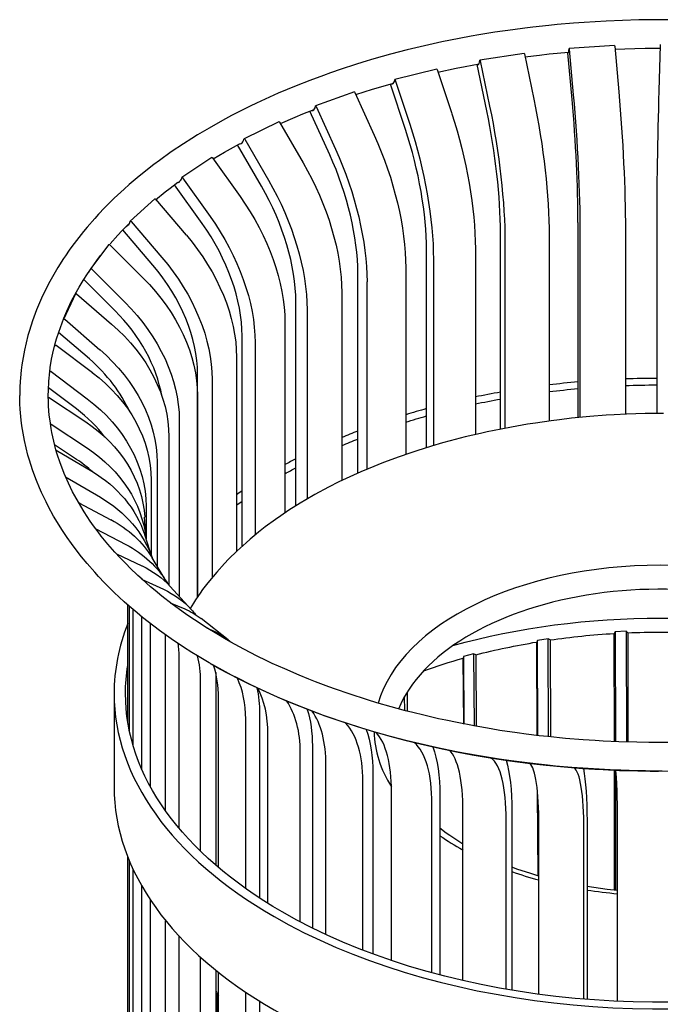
# Model space of a CAD drawing. Extents: x 0.6 to 16.4, y 0.7 to 12.9.
# Tile 3 of 19: x 1.1 to 2, y 6 to 7.5. Entities that reach past the tile are written whole.
import ezdxf

# ---------------------------------------------------------------- set-up
doc = ezdxf.new("R2010")
doc.units = 0
doc.header["$MEASUREMENT"] = 0
doc.layers.add('VG_P_Cells', color=3, linetype='Continuous', lineweight=25)
doc.layers.add('VG_P_Text', color=7, linetype='Continuous', lineweight=25)

msp = doc.modelspace()

# ---------------------------------------------------------------- linework, layer by layer
at = {"layer": 'VG_P_Cells'}
for p, q in [((1.9208, 7.4214), (1.8545, 7.4171)), ((1.789, 7.4099), (1.7246, 7.3999)), ((1.6617, 7.3872), (1.6006, 7.3718)), ((1.5416, 7.3539), (1.4852, 7.3334)), ((1.4315, 7.3105), (1.381, 7.2854)), ((1.3338, 7.2582), (1.2903, 7.229)), ((1.2507, 7.198), (1.2152, 7.1654)), ((1.184, 7.1313), (1.1573, 7.096)), ((1.1352, 7.0595), (1.118, 7.0223)), ((1.1415, 6.7542), (1.14, 6.7551)), ((1.2115, 6.4357), (1.2115, 6.6063)), ((1.214, 6.4224), (1.214, 6.6041)), ((1.9216, 6.5669), (1.9201, 6.5647)), ((1.9378, 6.5678), (1.9216, 6.5669)), ((1.94, 6.5657), (1.9378, 6.5678)), ((1.8083, 6.5546), (1.8075, 6.5522)), ((1.824, 6.557), (1.8083, 6.5546)), ((1.8267, 6.5552), (1.824, 6.557)), ((1.7004, 6.531), (1.7003, 6.5286)), ((1.7151, 6.535), (1.7004, 6.531)), ((1.7184, 6.5335), (1.7151, 6.535)), ((1.1915, 6.477), (1.1915, 6.341)), ((1.2115, 5.0584), (1.2115, 6.2387)), ((1.214, 5.0447), (1.214, 6.2326))]:
    msp.add_line(p, q, dxfattribs=at)
at = {"layer": 'VG_P_Cells', "flags": 128}
for points in [[(2.0102, 7.459), (1.9863, 7.4591), (1.9683, 7.459), (1.9563, 7.4588), (1.9323, 7.4581), (1.9084, 7.4571), (1.8766, 7.4552), (1.8607, 7.454), (1.837, 7.452), (1.8252, 7.4508), (1.8016, 7.4482), (1.7898, 7.4468), (1.7723, 7.4445), (1.7461, 7.4407), (1.723, 7.4369), (1.7116, 7.4349), (1.6944, 7.4318), (1.6689, 7.4266), (1.6437, 7.4211), (1.6312, 7.4182), (1.6188, 7.4151), (1.5942, 7.4087), (1.5699, 7.4019), (1.554, 7.3971), (1.5434, 7.3938), (1.5225, 7.387), (1.507, 7.3817), (1.4968, 7.378), (1.4766, 7.3705), (1.4567, 7.3627), (1.4307, 7.3518), (1.418, 7.3462), (1.3991, 7.3375), (1.3899, 7.333), (1.3716, 7.3239), (1.3627, 7.3193), (1.3494, 7.3121), (1.33, 7.3012), (1.3131, 7.2912), (1.3049, 7.2861), (1.2927, 7.2783), (1.2749, 7.2663), (1.2577, 7.2541), (1.2493, 7.2479), (1.2331, 7.2352), (1.2252, 7.2287), (1.2136, 7.2189), (1.2061, 7.2123), (1.1916, 7.1988), (1.1778, 7.1851), (1.169, 7.1758), (1.1633, 7.1695), (1.1522, 7.1569), (1.1469, 7.1505), (1.1367, 7.1375), (1.1302, 7.1288), (1.1261, 7.123), (1.1207, 7.1152), (1.118, 7.1112), (1.1095, 7.0978), (1.1016, 7.0843), (1.0979, 7.0775), (1.0925, 7.0673), (1.0859, 7.0535), (1.0829, 7.0465), (1.0785, 7.0361), (1.0746, 7.0256), (1.0727, 7.0203), (1.0681, 7.0062), (1.0661, 6.9991), (1.0633, 6.9884), (1.0609, 6.9777), (1.0599, 6.9724), (1.058, 6.9616), (1.0572, 6.9563), (1.0561, 6.9482), (1.0551, 6.9374), (1.0547, 6.932), (1.0543, 6.9238), (1.054, 6.9116)], [(1.7902, 7.405), (1.8114, 7.4076), (1.8255, 7.4092), (1.854, 7.4119)], [(1.9213, 7.4162), (1.9505, 7.4172), (1.9652, 7.4175), (1.9872, 7.4176)], [(1.6634, 7.3828), (1.6899, 7.3884), (1.7032, 7.3911), (1.7234, 7.3948)], [(1.5438, 7.3501), (1.568, 7.3578), (1.5802, 7.3614), (1.5988, 7.3667)], [(1.4338, 7.3076), (1.4554, 7.3171), (1.4664, 7.3217), (1.4831, 7.3284)], [(1.3359, 7.2563), (1.3526, 7.2662), (1.3611, 7.271), (1.3741, 7.2782)], [(1.2518, 7.1966), (1.266, 7.2081), (1.2733, 7.2137), (1.2846, 7.2221)], [(1.1858, 7.1323), (1.1971, 7.145), (1.203, 7.1513), (1.2122, 7.1607)], [(1.0957, 6.9116), (1.0958, 6.9185), (1.0965, 6.9323), (1.0978, 6.946), (1.0986, 6.9521), (1.1006, 6.9642), (1.1025, 6.9733), (1.1058, 6.987), (1.1077, 6.9938), (1.1109, 7.0039), (1.1157, 7.0174), (1.1183, 7.0242), (1.1226, 7.0342), (1.1273, 7.0443), (1.1297, 7.0493), (1.1367, 7.0625), (1.1405, 7.0691), (1.1464, 7.079), (1.1527, 7.0888), (1.156, 7.0937), (1.1629, 7.1034), (1.1665, 7.1082), (1.172, 7.1154)], [(1.99, 6.3642), (1.966, 6.3644), (1.954, 6.3646), (1.93, 6.3653), (1.9141, 6.3659), (1.8823, 6.3677), (1.8585, 6.3694), (1.8348, 6.3715), (1.8229, 6.3727), (1.8053, 6.3746), (1.7818, 6.3775), (1.7701, 6.3791), (1.7527, 6.3816), (1.7266, 6.3857), (1.7008, 6.3903), (1.688, 6.3927), (1.6626, 6.3979), (1.65, 6.4007), (1.6312, 6.4051), (1.6188, 6.4081), (1.5942, 6.4145), (1.57, 6.4213), (1.554, 6.4261), (1.5434, 6.4294), (1.5225, 6.4362), (1.507, 6.4415), (1.4968, 6.4451), (1.4766, 6.4527), (1.4567, 6.4605), (1.4307, 6.4714), (1.418, 6.477), (1.3992, 6.4857), (1.3899, 6.4901), (1.3717, 6.4993), (1.3627, 6.5039), (1.3494, 6.511), (1.33, 6.522), (1.3131, 6.532), (1.3049, 6.5371), (1.2927, 6.5449), (1.2749, 6.5569), (1.2577, 6.5691), (1.2493, 6.5754), (1.2331, 6.5881), (1.2252, 6.5945), (1.2136, 6.6044), (1.2061, 6.611), (1.1916, 6.6245), (1.1778, 6.6383), (1.169, 6.6476), (1.1633, 6.6539), (1.1522, 6.6665), (1.1443, 6.6762), (1.1392, 6.6826), (1.1294, 6.6957), (1.1232, 6.7045), (1.1154, 6.7163), (1.1116, 6.7223), (1.1035, 6.7358), (1.096, 6.7494), (1.0925, 6.7563), (1.0859, 6.7701), (1.0829, 6.777), (1.0785, 6.7875), (1.0746, 6.798), (1.0727, 6.8032), (1.0681, 6.8173), (1.0661, 6.8244), (1.0633, 6.8351), (1.0609, 6.8457), (1.0599, 6.8511), (1.058, 6.8618), (1.0572, 6.8672), (1.0561, 6.8753), (1.0551, 6.886), (1.0547, 6.8914), (1.0543, 6.8995), (1.054, 6.9116)], [(1.3526, 6.5572), (1.3435, 6.5625), (1.3259, 6.5733), (1.3088, 6.5844), (1.2977, 6.5919), (1.2905, 6.597), (1.2764, 6.6073), (1.2611, 6.6192), (1.2512, 6.6273), (1.2448, 6.6327), (1.2323, 6.6437), (1.2262, 6.6492), (1.2145, 6.6604), (1.2095, 6.6655), (1.1997, 6.6756), (1.1926, 6.6833), (1.1825, 6.695), (1.1729, 6.7067), (1.1683, 6.7127), (1.1617, 6.7216), (1.1569, 6.7284), (1.1479, 6.742), (1.1396, 6.7558), (1.1344, 6.765), (1.1312, 6.7711), (1.1251, 6.7835), (1.119, 6.7976), (1.1153, 6.807), (1.113, 6.8133), (1.1088, 6.8259), (1.1069, 6.8322), (1.1036, 6.8448), (1.1009, 6.8575), (1.0999, 6.8632), (1.0982, 6.8745), (1.0972, 6.883), (1.0962, 6.8957), (1.0959, 6.9021), (1.0957, 6.9116)], [(1.9921, 6.8853), (1.9652, 6.885), (1.9382, 6.8842), (1.9203, 6.8833), (1.9084, 6.8826), (1.8846, 6.8808), (1.858, 6.8782), (1.8403, 6.8762), (1.8286, 6.8747), (1.8053, 6.8713), (1.7937, 6.8695), (1.7707, 6.8655), (1.7554, 6.8626), (1.7353, 6.8584), (1.7253, 6.8562), (1.703, 6.851), (1.6811, 6.8453), (1.6702, 6.8423), (1.654, 6.8376), (1.6328, 6.831), (1.6224, 6.8275), (1.6069, 6.8222), (1.5841, 6.8137), (1.5618, 6.8048), (1.5509, 6.8001), (1.5295, 6.7904), (1.5191, 6.7854), (1.5038, 6.7777), (1.4839, 6.767), (1.4711, 6.7596), (1.4627, 6.7546), (1.4464, 6.7442), (1.4345, 6.7363), (1.4268, 6.7309), (1.4118, 6.7199), (1.4022, 6.7123), (1.3898, 6.7021), (1.3838, 6.6969), (1.3708, 6.685), (1.3584, 6.6729), (1.3525, 6.6667), (1.3412, 6.6542), (1.3358, 6.6479), (1.328, 6.6383), (1.3206, 6.6285), (1.3171, 6.6236), (1.3104, 6.6137), (1.3072, 6.6087), (1.3026, 6.6012)], [(2.0054, 6.4059), (1.9822, 6.4058), (1.9706, 6.4058), (1.9532, 6.4061), (1.9271, 6.4069), (1.904, 6.4079), (1.8925, 6.4086), (1.8752, 6.4097), (1.8493, 6.4118), (1.8236, 6.4143), (1.8108, 6.4157), (1.7917, 6.4181), (1.779, 6.4198), (1.7537, 6.4235), (1.7411, 6.4255), (1.7162, 6.4299), (1.6914, 6.4347), (1.6751, 6.4381), (1.6642, 6.4405), (1.6427, 6.4454), (1.6267, 6.4494), (1.6161, 6.4521), (1.5952, 6.4578), (1.5745, 6.4638), (1.5608, 6.468), (1.5339, 6.4767), (1.514, 6.4836), (1.5042, 6.4871), (1.4849, 6.4944), (1.4753, 6.4982), (1.4612, 6.5039), (1.4403, 6.5129), (1.4221, 6.5211), (1.4132, 6.5253), (1.4, 6.5317), (1.3806, 6.5417), (1.3618, 6.5519), (1.3526, 6.5572)], [(1.3317, 6.5211), (1.3463, 6.5128), (1.3562, 6.5075), (1.3764, 6.497), (1.3867, 6.4919), (1.4076, 6.4819), (1.429, 6.4723), (1.4435, 6.4661), (1.4533, 6.4621), (1.4732, 6.4542), (1.4883, 6.4485), (1.4985, 6.4448), (1.5191, 6.4376), (1.5295, 6.4342), (1.5505, 6.4275), (1.5647, 6.4232), (1.5934, 6.415), (1.6152, 6.4093), (1.6373, 6.4038), (1.6484, 6.4012), (1.6652, 6.3975), (1.6906, 6.3923), (1.7134, 6.388), (1.7249, 6.386), (1.7422, 6.3831), (1.7682, 6.3792), (1.7945, 6.3758), (1.8077, 6.3742), (1.8209, 6.3727), (1.8475, 6.3702), (1.8742, 6.3681), (1.8921, 6.3669), (1.904, 6.3663), (1.9279, 6.3652), (1.9548, 6.3645), (1.9728, 6.3642), (1.9848, 6.3642), (2.0088, 6.3644)]]:
    msp.add_lwpolyline(points, dxfattribs=at)
at = {"layer": 'VG_P_Cells', "extrusion": (0, 0, -1)}
for centre, major_axis, ratio, start_param, end_param in [((1.9208, 7.4203), (0.00007, -0.00104), 0.091419, 3.141593, 4.458131), ((1.7892, 7.4089), (0.00016, -0.00103), 0.211325, 3.141593, 4.471589), ((1.8528, 7.4113), (0.00007, -0.00104), 0.091419, 1.316538, 2.105661), ((1.8546, 7.416), (0.00007, -0.00104), 0.091419, 2.414267, 3.141593), ((1.8546, 7.416), (0.00007, -0.00104), 0.091419, 3.141593, 4.458131), ((1.7207, 7.3939), (0.00016, -0.00103), 0.211325, 1.329996, 1.961291), ((1.7248, 7.3989), (0.00016, -0.00103), 0.211325, 2.427725, 3.141593), ((1.7248, 7.3989), (0.00016, -0.00103), 0.211325, 3.141593, 4.471589), ((1.662, 7.3862), (0.00025, -0.00101), 0.32651, 3.141593, 4.49678), ((1.5946, 7.3654), (0.00025, -0.00101), 0.32651, 1.355187, 1.717483), ((1.6009, 7.3708), (0.00025, -0.00101), 0.32651, 2.452916, 3.141593), ((1.6009, 7.3708), (0.00025, -0.00101), 0.32651, 3.141593, 4.49678), ((1.542, 7.3529), (0.000355, -0.000978), 0.434402, 3.141532, 4.535459), ((1.4856, 7.3324), (0.000355, -0.000978), 0.434402, 2.491595, 3.141532), ((1.4856, 7.3324), (0.000355, -0.000978), 0.434402, 3.141532, 4.535459), ((1.432, 7.3096), (0.000463, -0.000931), 0.53259, 3.141593, 4.590368), ((1.3815, 7.2845), (0.000463, -0.000931), 0.53259, 2.546504, 3.141593), ((1.3815, 7.2845), (0.000463, -0.000931), 0.53259, 3.141593, 4.590368), ((1.3344, 7.2573), (0.000579, -0.000864), 0.618881, 3.141682, 4.665377), ((1.2909, 7.2281), (0.000579, -0.000864), 0.618881, 2.621513, 3.141682), ((1.2909, 7.2281), (0.000579, -0.000864), 0.618881, 3.141682, 4.665377), ((1.2514, 7.1972), (0.000704, -0.000766), 0.691347, 3.141593, 4.765431), ((1.2159, 7.1646), (0.000704, -0.000766), 0.691347, 2.721567, 3.141593), ((1.2159, 7.1646), (0.000704, -0.000766), 0.691347, 3.141593, 4.765431), ((1.1848, 7.1306), (0.00083, -0.000627), 0.74837, 3.141593, 4.89578), ((1.9874, 6.1868), (-0.6932, 0), 0.57735, 1.119652, 2.021941), ((1.9874, 6.1868), (-0.658, 0), 0.57735, 1.324146, 1.468381), ((1.9874, 6.1868), (-0.658, 0), 0.57735, 1.498678, 1.642914), ((1.9874, 6.1868), (-0.658, 0), 0.57735, 1.149613, 1.293848), ((1.9874, 6.1868), (-0.658, 0), 0.57735, 1.019276, 1.119315), ((1.9874, 6.477), (-0.7792, 0), 0.57735, 0, 0.091726), ((1.9874, 6.477), (-0.7792, 0), 0.57735, 5.497787, 6.283185), ((1.9874, 6.477), (-0.7792, 0), 0.57735, 3.141593, 5.497787)]:
    msp.add_ellipse(centre, major_axis=major_axis, ratio=ratio, start_param=start_param, end_param=end_param, dxfattribs=at)
at = {"layer": 'VG_P_Cells'}
for centre, major_axis, ratio, start_param, end_param in [((1.9873, 7.4218), (-0.00002, -0.00104), 0.03053, 3.141593, 4.455484), ((1.8521, 7.433), (-0.0014, 0.0218), 0.091419, 2.89327, 3.141593), ((1.8521, 7.433), (-0.0014, 0.0218), 0.091419, 3.141593, 3.868919), ((1.719, 7.4155), (-0.0033, 0.0216), 0.211325, 2.897745, 3.141593), ((1.719, 7.4155), (-0.0033, 0.0216), 0.211325, 3.141593, 3.855461), ((1.5919, 7.3868), (-0.0053, 0.0212), 0.32651, 2.903387, 3.141593), ((1.5919, 7.3868), (-0.0053, 0.0212), 0.32651, 3.141593, 3.83027), ((1.4737, 7.3475), (-0.0075, 0.0206), 0.434402, 3.14156, 3.79159), ((1.4737, 7.3475), (-0.0075, 0.0206), 0.434402, 2.909009, 3.14156), ((1.3669, 7.2984), (-0.0097, 0.0196), 0.53259, 2.937256, 3.141593), ((1.3669, 7.2984), (-0.0097, 0.0196), 0.53259, 3.141593, 3.736681), ((1.274, 7.2407), (0.0122, -0.0182), 0.618881, 6.063746, 6.283234), ((1.274, 7.2407), (0.0122, -0.0182), 0.618881, 0.000048, 0.52008), ((1.197, 7.1756), (0.0148, -0.0161), 0.691347, 6.283185, 6.703211), ((1.197, 7.1756), (0.0148, -0.0161), 0.691347, 6.079788, 6.283185), ((1.9874, 6.4234), (0.4169, 0), 0.57735, 0.165456, 2.976136), ((1.9874, 6.403), (-0.3917, 0), 0.57735, 3.926991, 6.05315), ((1.9874, 6.477), (-0.7958, 0), 0.57735, 6.059082, 6.283185), ((1.9874, 6.477), (-0.7958, 0), 0.57735, 0, 0.785398), ((1.9874, 6.477), (-0.7958, 0), 0.57735, 0.785398, 3.141593), ((1.9874, 6.341), (-0.7958, 0), 0.57735, 0, 0.785398), ((1.9874, 6.341), (-0.7958, 0), 0.57735, 0.785398, 3.141593)]:
    msp.add_ellipse(centre, major_axis=major_axis, ratio=ratio, start_param=start_param, end_param=end_param, dxfattribs=at)
at = {"layer": 'VG_P_Text'}
for p, q in [((1.9209, 7.4206), (1.9268, 7.3539)), ((1.9873, 7.422), (1.9853, 7.3552)), ((1.7894, 7.4092), (1.8031, 7.3433)), ((1.8588, 7.3427), (1.8528, 7.411)), ((1.8547, 7.4163), (1.8606, 7.3496)), ((1.7346, 7.3262), (1.7206, 7.3936)), ((1.725, 7.3992), (1.7387, 7.3333)), ((1.6622, 7.3865), (1.6834, 7.3222)), ((1.616, 7.2992), (1.5943, 7.3651)), ((1.6011, 7.3711), (1.6223, 7.3068)), ((1.5424, 7.3532), (1.5705, 7.291)), ((1.4859, 7.3327), (1.5141, 7.2705)), ((1.5058, 7.2623), (1.4769, 7.3259)), ((1.4324, 7.3099), (1.467, 7.2504)), ((1.4062, 7.2163), (1.3712, 7.2765)), ((1.3819, 7.2848), (1.4165, 7.2253)), ((1.3349, 7.2577), (1.3751, 7.2014)), ((1.3197, 7.1623), (1.2796, 7.2184)), ((1.2914, 7.2285), (1.3316, 7.1723)), ((1.252, 7.1976), (1.2968, 7.1451)), ((1.2165, 7.1651), (1.2613, 7.1125)), ((1.8675, 6.8796), (1.8675, 7.1636)), ((1.2481, 7.1014), (1.2043, 7.1527)), ((1.7545, 6.863), (1.7545, 7.1484)), ((1.8703, 7.1489), (1.8703, 6.8798)), ((1.9365, 7.1532), (1.9365, 6.8843)), ((1.9821, 7.1542), (1.9821, 6.8854)), ((1.761, 7.134), (1.761, 6.8643)), ((1.8254, 7.144), (1.8254, 6.8747)), ((1.1854, 7.1311), (1.234, 7.0826)), ((1.6468, 6.8359), (1.6468, 7.1236)), ((1.7179, 7.1253), (1.7179, 6.8552)), ((1.6568, 7.1099), (1.6568, 6.839)), ((1.1588, 7.0959), (1.2073, 7.0473)), ((1.5467, 6.7985), (1.5467, 7.0898)), ((1.6165, 7.0976), (1.6165, 6.826)), ((1.193, 7.035), (1.1474, 7.0805)), ((1.56, 7.0772), (1.56, 6.8043)), ((1.1368, 7.0596), (1.188, 7.0154)), ((1.5233, 7.0615), (1.5233, 6.7876)), ((1.4565, 6.7507), (1.4565, 7.0477)), ((1.4728, 7.0364), (1.4728, 6.7606)), ((1.1196, 7.0225), (1.1707, 6.9782)), ((1.4405, 7.0178), (1.4405, 6.7403)), ((1.1556, 6.9647), (1.1107, 7.0035)), ((1.3781, 6.6918), (1.3781, 6.9984)), ((1.397, 6.9886), (1.397, 6.7081)), ((1.1072, 6.9847), (1.1599, 6.945)), ((1.3699, 6.9674), (1.3699, 6.6842)), ((1.0997, 6.9465), (1.1524, 6.9068)), ((1.3133, 6.6182), (1.3133, 6.9429)), ((1.3345, 6.9348), (1.3345, 6.6463)), ((1.1368, 6.8919), (1.0959, 6.9227)), ((1.0973, 6.9082), (1.1502, 6.873)), ((1.3131, 6.9115), (1.3131, 6.618)), ((1.2865, 6.8762), (1.2865, 6.6187)), ((1.0997, 6.8697), (1.1527, 6.8345)), ((1.2714, 6.8514), (1.2714, 6.6352)), ((1.137, 6.8183), (1.1049, 6.8396)), ((1.1072, 6.8316), (1.1593, 6.801)), ((1.2541, 6.8142), (1.2541, 6.6629)), ((1.1209, 6.793), (1.1716, 6.7631)), ((1.2457, 6.7883), (1.2457, 6.6798)), ((1.14, 6.755), (1.1868, 6.7305)), ((1.2382, 6.75), (1.2382, 6.7026)), ((1.2382, 6.7025), (1.2361, 6.7341)), ((1.1651, 6.7171), (1.2088, 6.6942)), ((1.2477, 6.6736), (1.2363, 6.7084)), ((1.195, 6.6807), (1.2322, 6.6632)), ((1.2689, 6.6386), (1.2469, 6.675)), ((1.2317, 6.644), (1.2634, 6.6291)), ((1.3043, 6.5993), (1.2732, 6.6333)), ((1.2735, 6.6094), (1.2945, 6.6005)), ((1.2195, 6.4008), (1.2195, 6.5994)), ((1.2319, 6.367), (1.2319, 6.5891)), ((1.358, 6.5555), (1.3185, 6.5865)), ((1.2447, 6.341), (1.2447, 6.579)), ((1.326, 6.573), (1.3341, 6.5696)), ((1.9216, 6.5669), (1.9219, 6.407)), ((1.9378, 6.5678), (1.9381, 6.4064)), ((1.2667, 6.306), (1.2667, 6.5551)), ((1.809, 6.416), (1.8083, 6.5546)), ((1.8247, 6.4142), (1.824, 6.557)), ((1.2865, 6.2806), (1.2865, 6.529)), ((1.7004, 6.531), (1.7013, 6.4326)), ((1.7151, 6.535), (1.716, 6.4298)), ((1.3397, 6.5013), (1.3397, 6.2269)), ((1.3176, 6.2472), (1.3176, 6.4949)), ((1.6151, 6.4522), (1.6149, 6.4729)), ((1.3439, 6.2234), (1.3439, 6.4708)), ((1.4036, 6.448), (1.4036, 6.1791)), ((1.3835, 6.1928), (1.3835, 6.4398)), ((1.4157, 6.1714), (1.4157, 6.4182)), ((1.4805, 6.4008), (1.4805, 6.1354)), ((1.4628, 6.1444), (1.4628, 6.391)), ((1.5002, 6.1259), (1.5002, 6.3724)), ((1.5687, 6.3608), (1.5687, 6.0976)), ((1.8617, 6.3689), (1.8616, 6.3689)), ((1.922, 6.3653), (1.9223, 6.1905)), ((1.9222, 6.365), (1.9221, 6.3653)), ((1.5539, 6.1032), (1.5539, 6.3495)), ((1.5957, 6.0882), (1.5957, 6.3344)), ((1.6663, 6.3288), (1.6663, 6.0672)), ((1.6546, 6.0703), (1.6546, 6.3164)), ((1.8101, 6.2113), (1.8096, 6.3201)), ((1.6999, 6.0589), (1.6999, 6.305)), ((1.7711, 6.3055), (1.7711, 6.0449)), ((1.7628, 6.0463), (1.7628, 6.2923)), ((1.8105, 6.0389), (1.8105, 6.2849)), ((1.8807, 6.2915), (1.8807, 6.0314)), ((1.876, 6.0318), (1.876, 6.2778)), ((1.9251, 6.0286), (1.9251, 6.2746)), ((1.2195, 5.0229), (1.2195, 6.22)), ((1.2319, 4.9891), (1.2319, 6.1965)), ((1.2447, 4.9632), (1.2447, 6.1759)), ((1.2667, 4.9282), (1.2667, 6.146)), ((1.2865, 4.9027), (1.2865, 6.1233)), ((1.3176, 4.8693), (1.3176, 6.0928)), ((1.3397, 6.0739), (1.3397, 4.8491)), ((1.3439, 4.8456), (1.3439, 6.0706)), ((1.3835, 4.8149), (1.3835, 6.0417)), ((1.3422, 5.8195), (1.3422, 6.0396)), ((1.4036, 6.0287), (1.4036, 4.8013))]:
    msp.add_line(p, q, dxfattribs=at)
at = {"layer": 'VG_P_Text', "flags": 128}
for points in [[(1.9204, 6.4071), (1.9201, 6.5647)], [(1.94, 6.5657), (1.9402, 6.4064)], [(1.8082, 6.416), (1.8075, 6.5522)], [(1.8267, 6.5552), (1.8275, 6.4139)], [(1.7011, 6.4326), (1.7003, 6.5286)], [(1.7184, 6.5335), (1.7193, 6.4292)], [(1.6185, 6.479), (1.6188, 6.4512)], [(1.9208, 6.1907), (1.9205, 6.3654)], [(1.8093, 6.2115), (1.8086, 6.3332)], [(1.6999, 6.2577), (1.688, 6.2652), (1.6805, 6.2703), (1.6756, 6.2738), (1.6663, 6.2809)], [(1.8105, 6.2112), (1.7971, 6.2152), (1.7796, 6.2209), (1.7711, 6.224)], [(1.9251, 6.1903), (1.9101, 6.1918), (1.9002, 6.193), (1.8807, 6.1958)]]:
    msp.add_lwpolyline(points, dxfattribs=at)
at = {"layer": 'VG_P_Text', "extrusion": (0, 0, -1)}
for centre, major_axis, ratio, start_param, end_param in [((1.8432, 7.2875), (0.0157, -0.2412), 0.091419, 4.458131, 5.330845), ((1.9094, 7.2919), (0.0157, -0.2412), 0.091419, 4.458131, 5.330845), ((1.6985, 7.2688), (0.0369, -0.2388), 0.211325, 4.471589, 5.344303), ((1.7629, 7.2788), (0.0369, -0.2388), 0.211325, 4.471589, 5.344303), ((1.6213, 7.2532), (0.059, -0.2343), 0.32651, 4.49678, 5.369494), ((1.5602, 7.2378), (0.059, -0.2343), 0.32651, 4.49678, 5.369494), ((1.4879, 7.2158), (0.0824, -0.2272), 0.434402, 4.535459, 5.408174), ((1.4315, 7.1953), (0.0824, -0.2272), 0.434402, 4.535459, 5.408174), ((1.3657, 7.1673), (0.1075, -0.2164), 0.53259, 4.590368, 5.463083), ((1.3151, 7.1422), (0.1075, -0.2164), 0.53259, 4.590368, 5.463083), ((1.2573, 7.1088), (0.1346, -0.2007), 0.618881, 4.665377, 5.538092), ((1.2138, 7.0796), (0.1346, -0.2007), 0.618881, 4.665377, 5.538092), ((1.1653, 7.0416), (0.1635, -0.178), 0.691347, 4.765431, 5.638146), ((1.1298, 7.009), (0.1635, -0.178), 0.691347, 4.765431, 5.638146), ((1.1582, 7.0954), (0.00083, -0.000627), 0.74837, 2.851916, 3.141593), ((1.1582, 7.0954), (0.00083, -0.000627), 0.74837, 3.141593, 4.89578), ((1.0916, 6.9673), (0.1928, -0.1457), 0.74837, 4.89578, 5.768495), ((1.1362, 7.0591), (0.000943, -0.000438), 0.788675, 3.141603, 5.059591), ((1.065, 6.932), (0.1928, -0.1457), 0.74837, 4.89578, 5.768495), ((1.1189, 7.0219), (0.000943, -0.000438), 0.788675, 3.015727, 3.141603), ((1.1189, 7.0219), (0.000943, -0.000438), 0.788675, 3.141603, 5.059591), ((1.038, 6.8875), (0.2192, -0.1017), 0.788675, 5.059591, 5.932306), ((1.1065, 6.9841), (0.00102, -0.0002), 0.811363, 3.209569, 5.253433), ((1.0207, 6.8503), (0.2192, -0.1017), 0.788675, 5.059591, 5.932306), ((1.0991, 6.9459), (0.00102, -0.0002), 0.811363, 3.209569, 5.253433), ((1.0055, 6.8039), (0.2372, -0.0463), 0.811363, 5.253433, 6.126147), ((1.9874, 6.477), (-0.7792, 0), 0.57735, 1.361404, 1.41628), ((1.9874, 6.477), (-0.7792, 0), 0.57735, 1.505464, 1.564045), ((1.0966, 6.9075), (0.00104, 0.00007), 0.815926, 3.798364, 5.463301), ((0.998, 6.7657), (0.2372, -0.0463), 0.811363, 5.253433, 6.126147), ((1.9874, 6.477), (-0.7792, 0), 0.57735, 1.217704, 1.267345), ((0.995, 6.7185), (0.2412, 0.0156), 0.815926, 5.463301, 6.283021), ((1.9874, 6.477), (-0.7792, 0), 0.57735, 1.074683, 1.118476), ((1.0991, 6.869), (0.00104, 0.00007), 0.815926, 4.490038, 5.463301), ((1.9874, 6.477), (-0.7792, 0), 0.57735, 0.932797, 0.969722), ((1.1065, 6.8308), (0.000988, 0.000324), 0.802262, 5.532164, 5.667571), ((0.9975, 6.68), (0.2412, 0.0156), 0.815926, 5.463301, 6.244648), ((1.9874, 6.477), (-0.7792, 0), 0.57735, 0.792789, 0.821162), ((1.0066, 6.6331), (0.2296, 0.0753), 0.802262, 5.667571, 6.283022), ((1.019, 6.5953), (0.2296, 0.0753), 0.802262, 5.667571, 6.265784), ((1.9874, 6.477), (-0.7792, 0), 0.57735, 0.655971, 0.67294), ((1.0402, 6.5497), (0.2067, 0.1253), 0.770678, 5.847441, 6.28318), ((1.9874, 6.477), (-0.7792, 0), 0.57735, 0.524951, 0.525354), ((1.0622, 6.5134), (0.2067, 0.1253), 0.770678, 5.847441, 6.28318), ((1.0949, 6.4701), (0.1783, 0.1632), 0.721877, 5.994413, 6.283319), ((1.1261, 6.4361), (0.1783, 0.1632), 0.721877, 5.994413, 6.283319), ((1.0622, 6.5134), (0.2067, 0.1253), 0.770678, 6.28318, 6.297019), ((1.1695, 6.3961), (0.1489, 0.1903), 0.656951, 6.109006, 6.283185), ((1.1261, 6.4361), (0.1783, 0.1632), 0.721877, 0.000134, 0.053132), ((1.2091, 6.3651), (0.1489, 0.1903), 0.656951, 6.109006, 6.283185), ((1.2091, 6.3651), (0.1489, 0.1903), 0.656951, 0, 0.038435), ((1.1261, 6.4361), (0.1783, 0.1632), 0.721877, 0.550564, 0.583942), ((1.2091, 6.3651), (0.1489, 0.1903), 0.656951, 0.498522, 0.698536), ((1.3096, 6.3021), (0.1208, 0.2093), 0.57735, 0.489027, 0.785398), ((1.4252, 6.2485), (-0.0947, -0.2223), 0.484852, 3.619905, 3.991392), ((1.5534, 6.2054), (-0.0705, -0.2311), 0.381523, 3.610729, 4.037776), ((1.6913, 6.1738), (-0.0479, -0.2369), 0.269672, 3.604443, 4.069434), ((1.8357, 6.1544), (-0.0262, -0.2402), 0.151796, 3.601743, 4.088595)]:
    msp.add_ellipse(centre, major_axis=major_axis, ratio=ratio, start_param=start_param, end_param=end_param, dxfattribs=at)
at = {"layer": 'VG_P_Text'}
for centre, major_axis, ratio, start_param, end_param in [((1.9911, 7.2936), (-0.0052, -0.2416), 0.03053, 4.455484, 5.328198), ((1.8433, 7.2873), (-0.014, 0.2151), 0.091419, 4.093933, 4.966647), ((1.6987, 7.2686), (-0.033, 0.2131), 0.211325, 4.080475, 4.953189), ((1.5606, 7.2377), (-0.0527, 0.2091), 0.32651, 4.055284, 4.927998), ((1.432, 7.1952), (-0.0735, 0.2027), 0.434402, 4.016604, 4.889319), ((1.3158, 7.1421), (-0.0959, 0.1931), 0.53259, 3.961695, 4.83441), ((1.2147, 7.0796), (0.1201, -0.179), 0.618881, 0.745094, 1.617808), ((1.1377, 7.1047), (0.0175, -0.0132), 0.74837, 6.1338, 6.283185), ((1.1377, 7.1047), (0.0175, -0.0132), 0.74837, 0, 0.289676), ((1.1307, 7.0091), (0.1459, -0.1588), 0.691347, 0.64504, 1.517754), ((1.1146, 7.0666), (0.0198, -0.0092), 0.788675, 6.024035, 6.154537), ((1.0659, 6.9322), (0.172, -0.13), 0.74837, 0.673223, 1.387405), ((1.0973, 7.0294), (0.0198, -0.0092), 0.788675, 6.128037, 6.283155), ((1.0973, 7.0294), (0.0198, -0.0092), 0.788675, 6.283155, 6.409051), ((1.0843, 6.9898), (0.0215, -0.0042), 0.811363, 6.013026, 6.215209), ((1.0217, 6.8505), (0.1956, -0.0908), 0.788675, 0.740137, 1.223594), ((1.0769, 6.9515), (0.0215, -0.0042), 0.811363, 6.125154, 6.215209), ((1.9874, 6.477), (-0.7958, 0), 0.57735, -1.419541, -1.365853), ((1.9874, 6.477), (-0.7958, 0), 0.57735, 4.718999, 4.776352), ((1.9874, 6.477), (-0.7958, 0), 0.57735, -1.273896, -1.225412), ((0.9991, 6.766), (0.2116, -0.0413), 0.811363, 0.737644, 1.029753), ((1.9874, 6.477), (-0.7958, 0), 0.57735, -1.128627, -1.085984), ((1.9874, 6.477), (-0.7958, 0), 0.57735, -0.984013, -0.948238), ((0.9985, 6.6805), (0.2151, 0.0139), 0.815926, 0.6696, 0.819885), ((1.9874, 6.477), (-0.7958, 0), 0.57735, -0.840485, -0.813219), ((1.9874, 6.477), (-0.7958, 0), 0.57735, -0.698798, -0.682719), ((1.9874, 6.477), (-0.7958, 0), 0.57735, -0.560429, -0.560055), ((1.0632, 6.514), (0.1844, 0.1117), 0.770678, -0.436971, -0.392509), ((1.0958, 6.4708), (0.159, 0.1456), 0.721877, -0.583942, -0.461056), ((1.127, 6.4368), (0.159, 0.1456), 0.721877, 5.699243, 5.921134), ((1.1704, 6.3969), (0.1328, 0.1698), 0.656951, 5.584649, 5.876507), ((1.21, 6.3659), (0.1328, 0.1698), 0.656951, 5.584649, 5.962579), ((1.2632, 6.3302), (0.1078, 0.1867), 0.57735, 5.497787, 5.938226), ((1.3104, 6.303), (0.1078, 0.1867), 0.57735, 5.497787, 6.01157), ((1.3722, 6.2723), (0.0845, 0.1983), 0.484852, 5.433386, 6.002087), ((1.4259, 6.2494), (0.0845, 0.1983), 0.484852, 5.433386, 6.063888), ((1.9874, 6.4234), (0.4169, 0), 0.57735, 3.150409, 3.490699), ((1.4949, 6.2243), (0.0629, 0.2062), 0.381523, 5.387002, 6.064907), ((1.5539, 6.2063), (0.0629, 0.2062), 0.381523, 5.387002, 6.11663), ((1.6287, 6.1875), (0.0427, 0.2113), 0.269672, 5.355344, 6.125368), ((1.6916, 6.1748), (0.0427, 0.2113), 0.269672, 5.355344, 6.167368), ((1.7704, 6.1626), (0.0234, 0.2143), 0.151796, 5.336183, 6.180196), ((1.8359, 6.1554), (0.0234, 0.2143), 0.151796, 5.336183, 6.208898), ((1.917, 6.1502), (0.0047, 0.2155), 0.03053, -0.954987, -0.082272), ((1.9874, 6.4234), (0.4169, 0), 0.57735, 3.833387, 3.951497), ((1.9874, 6.4234), (0.4169, 0), 0.57735, 4.166909, 4.274275), ((1.9874, 6.4234), (0.4169, 0), 0.57735, 4.453543, 4.562407), ((1.9874, 6.1865), (-0.6935, 0), 0.57735, 0.365738, 0.382186)]:
    msp.add_ellipse(centre, major_axis=major_axis, ratio=ratio, start_param=start_param, end_param=end_param, dxfattribs=at)

doc.saveas('drawing.dxf')
